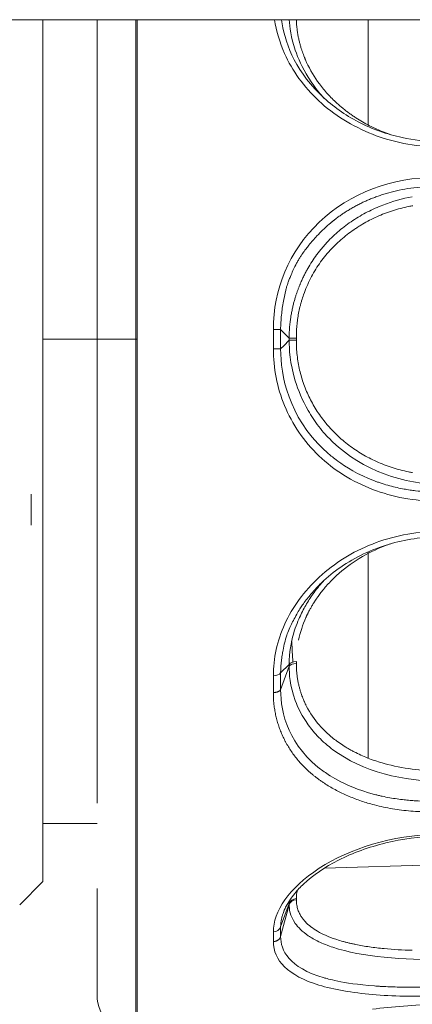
# Model space of a CAD drawing. Extents: x 0 to 283, y -70 to 196.
# Tile 8 of 30: x 146.15 to 148.69, y 101.66 to 108.01. Entities that reach past the tile are written whole.
import ezdxf

# ---------------------------------------------------------------- set-up
doc = ezdxf.new("R2010")
doc.units = 0
doc.layers.get('DEFPOINTS').update_dxf_attribs({"linetype": 'CONTINUOUS'})
doc.layers.add('VISIBLE', color=255, linetype='CONTINUOUS', lineweight=0)
doc.styles.add('SANSSERIF', font='sanss___.ttf')
doc.dimstyles.get("Standard").update_dxf_attribs({"dimtxt": 0.18, "dimasz": 0.18, "dimexe": 0.18, "dimexo": 0.0625, "dimgap": 0.09, "dimtad": 0, "dimtih": 1, "dimtoh": 1, "dimdec": 1, "dimzin": 0, "dimdsep": 46, "dimtxsty": 'SANSSERIF', "dimcen": 0.09, "dimadec": 0, "dimazin": 0, "dimtfac": 1, "dimtdec": 1, "dimtofl": 0, "dimtmove": 0, "dimatfit": 3, "dimfxl": 1, "dimtolj": 1, "dimtzin": 0, "dimarcsym": 0})

# ---------------------------------------------------------------- blocks, each defined once
blk = doc.blocks.new('*D20')
at = {"layer": 'DEFPOINTS', "color": 0, "transparency": 16777216}
for p in [(153.6021, 105.9507), (140.8021, 89.7007), (140.8021, 61.7723)]:
    blk.add_point(p, dxfattribs=at)
at = {"layer": 'VISIBLE', "color": 0, "lineweight": -2, "transparency": 16777216}
for p, q in [((153.6021, 105.8882), (153.6021, 61.5923)), ((140.8021, 89.6382), (140.8021, 61.5923)), ((143.3021, 61.7723), (143.9057, 61.7723)), ((151.1021, 61.7723), (150.4986, 61.7723))]:
    blk.add_line(p, q, dxfattribs=at)
at = {"layer": 'VISIBLE', "color": 0, "transparency": 16777216}
for points in [[(143.3021, 62.1889), (143.3021, 61.3556), (140.8021, 61.7723)], [(151.1021, 62.1889), (151.1021, 61.3556), (153.6021, 61.7723)]]:
    blk.add_solid(points, dxfattribs=at)
at = {"layer": 'VISIBLE', "color": 0, "transparency": 16777216, "insert": (147.2021, 61.7723), "char_height": 2.5, "attachment_point": 5, "style": 'SANSSERIF'}
blk.add_mtext('\\A1;25.6', dxfattribs=at)

msp = doc.modelspace()

# ---------------------------------------------------------------- linework, layer by layer
at = {"layer": 'VISIBLE'}
for p, q in [((146.0771, 108.0132), (152.2021, 108.0132)), ((146.3021, 106.582), (146.3021, 108.0132)), ((146.6521, 107.5095), (146.6521, 108.0132)), ((146.9021, 105.9507), (146.9021, 108.0132)), ((146.9108, 105.9507), (146.9108, 108.0132)), ((148.4021, 108.0132), (148.4021, 107.923)), ((148.4021, 107.923), (148.4021, 107.3338)), ((146.6521, 107.5095), (146.6521, 107.0527)), ((148.0876, 107.5361), (148.1054, 107.5188)), ((148.1067, 107.5193), (148.1174, 107.5075)), ((146.6521, 106.7213), (146.6521, 107.0527)), ((146.6521, 106.7213), (146.6521, 105.9507)), ((146.3021, 105.3193), (146.3021, 106.582)), ((147.855, 106.1955), (147.8736, 106.2788)), ((147.7908, 106.0131), (147.7907, 105.9507)), ((147.8925, 105.9577), (147.8374, 106.0129)), ((146.3021, 105.9507), (146.6521, 105.9507)), ((146.6521, 105.9507), (146.6521, 104.3918)), ((146.6521, 105.9507), (146.9021, 105.9507)), ((146.9108, 105.9507), (146.9021, 105.9507)), ((146.9021, 101.4657), (146.9021, 105.9507)), ((146.9108, 101.4659), (146.9108, 105.9507)), ((147.7907, 105.9507), (147.7907, 105.8887)), ((147.8925, 105.9577), (147.8925, 105.9436)), ((147.9391, 105.9576), (147.9391, 105.9437)), ((147.7907, 105.8887), (147.8374, 105.8885)), ((147.8374, 105.8885), (147.8573, 105.9084)), ((147.8573, 105.9084), (147.8925, 105.9436)), ((148.1411, 105.3955), (148.17, 105.3635)), ((146.3021, 103.1942), (146.3021, 105.3193)), ((148.17, 105.3635), (148.201, 105.3324)), ((146.2267, 104.9511), (146.2267, 104.7511)), ((148.4021, 104.5779), (148.4021, 103.9784)), ((146.6521, 104.3918), (146.6521, 103.6332)), ((148.0891, 104.3666), (148.0879, 104.3653)), ((147.9088, 103.9963), (147.9085, 104.002)), ((148.4021, 103.9784), (148.4021, 103.2465)), ((147.8925, 103.8514), (147.8374, 103.7962)), ((147.8925, 103.8514), (147.8925, 103.8392)), ((147.9391, 103.8578), (147.9391, 103.8698)), ((147.8925, 103.8392), (147.8374, 103.6885)), ((147.7908, 103.7778), (147.7907, 103.6704)), ((146.6521, 103.6332), (146.6521, 102.9561)), ((146.3021, 102.8503), (146.3021, 103.1942)), ((146.3021, 102.6082), (146.3021, 102.8503)), ((146.3021, 102.8257), (146.6521, 102.8257)), ((146.3021, 102.4507), (146.3021, 102.6082)), ((151.5073, 102.6338), (148.1198, 102.5369)), ((146.3021, 102.4507), (146.1521, 102.3007)), ((146.6521, 102.0131), (146.6521, 102.406)), ((147.901, 102.3361), (147.8737, 102.2916)), ((147.9391, 102.3326), (147.9391, 102.3396)), ((147.8925, 102.3076), (147.8374, 102.1569)), ((147.8925, 102.3005), (147.8374, 102.0947)), ((147.8932, 102.3245), (147.8925, 102.3076)), ((147.8925, 102.3076), (147.8925, 102.3005)), ((147.8557, 102.2509), (147.8555, 102.2503)), ((147.7908, 102.1249), (147.7907, 102.0629)), ((146.6521, 102.0131), (146.6521, 101.8615)), ((146.6521, 101.7864), (146.6521, 101.8615)), ((146.6521, 101.7864), (146.6521, 101.7157))]:
    msp.add_line(p, q, dxfattribs=at)
msp.add_arc((146.9021, 101.7157), 0.25, 179.99969, 270, dxfattribs=at)
for centre, major_axis, ratio, start_param, end_param in [((148.7695, 107.9706), (-0.797, 0.2746), 0.867578, 0.696665, 0.902283), ((148.7683, 107.98), (-0.8018, 0.2355), 0.88027, 0.860989, 0.964158), ((148.7703, 107.985), (-0.8063, 0.2254), 0.884257, 0.953114, 1.0051), ((148.8001, 108.0142), (-0.8486, 0.2205), 0.89035, 0.989178, 1.039605), ((148.8808, 108.1593), (-0.9986, 0.1275), 0.93944, 1.308397, 1.357032), ((148.8927, 105.8418), (-1.0592, 0.1337), 0.980632, -1.254709, -1.069344), ((148.5037, 106.3562), (-0.6391, -0.5655), 0.573184, -1.393861, -1.300229), ((148.7958, 105.9967), (-0.9397, -0.2287), 0.991894, -0.708844, -0.624725), ((148.5665, 106.0467), (-0.115, -0.9543), 0.755017, -1.636069, -1.54275), ((148.7798, 106.0233), (-0.1749, -1.0124), 0.914914, -1.495435, -1.403857), ((147.7891, 106.0126), (0.05, 0.0001), 0.009268, 0.261769, 1.536778), ((148.928, 105.9507), (0, -4.2143), 0.258819, -1.585559, -1.556034), ((147.9408, 105.9577), (-0.05, 0), 0.00188, 0.261767, 1.535856), ((147.9408, 105.9436), (-0.05, 0), 0.001788, -1.535855, -0.261768), ((148.8566, 103.8031), (-0.9408, -0.1469), 0.92457, -1.342485, -1.14639), ((148.8832, 103.7346), (-1.0067, -0.1281), 0.939679, -1.353184, -1.314327), ((148.8464, 103.8315), (-0.9193, -0.1904), 0.906749, -1.191245, -0.991021), ((148.7815, 103.9502), (-0.7931, -0.3367), 0.852549, -0.736036, -0.539602), ((147.9431, 105.9481), (0.1347, -3.4913), 0.037761, -0.979015, -0.933607), ((147.9408, 103.8449), (-0.05, 0), 0.498371, -1.535488, -0.261408), ((147.9408, 103.8327), (-0.05, 0), 0.501529, -1.536197, -0.262119), ((147.7891, 103.8018), (0.05, 0.0009), 0.480601, 4.737382, 6.01284), ((148.928, 105.7775), (-0.5596, -4.177), 0.224144, -1.04682, -1.017295), ((148.7695, 103.9297), (-0.8043, -0.2524), 0.840976, 0.148219, 0.353836), ((148.7683, 103.9099), (-0.8107, -0.2027), 0.834388, 0.402305, 0.505474), ((148.7703, 103.9064), (-0.8154, -0.1896), 0.831621, 0.51972, 0.571706), ((148.8001, 103.9239), (-0.8584, -0.1785), 0.826784, 0.591605, 0.642032), ((148.8808, 103.9368), (-1.0044, -0.0677), 0.76413, 1.137595, 1.326419), ((148.7389, 102.4985), (-0.7933, -0.2106), 0.491715, -0.251708, -0.219098), ((147.9408, 102.2964), (-0.05, 0.0001), 0.865084, -1.534754, -0.260675), ((147.9408, 102.2893), (-0.05, -0.0015), 0.867207, -1.56236, -0.296014), ((148.6718, 102.4967), (-0.726, -0.2039), 0.488847, -0.226834, -0.127779), ((147.7891, 102.1676), (0.05, 0.0015), 0.854614, 4.72031, 5.995769), ((148.928, 105.6508), (-0.9526, -4.1053), 0.12941, -0.523481, -0.493956), ((148.7695, 102.4508), (-0.8287, -0.1547), 0.470179, 0.318652, 0.524269), ((148.7683, 102.4226), (-0.8262, -0.1255), 0.455244, 0.538956, 0.642124), ((148.7703, 102.4156), (-0.8288, -0.1179), 0.449747, 0.646836, 0.698822), ((148.8001, 102.419), (-0.8696, -0.1118), 0.440645, 0.705222, 0.755649), ((148.8808, 102.3501), (-1.0056, -0.0464), 0.339956, 1.173364, 1.362189)]:
    msp.add_ellipse(centre, major_axis=major_axis, ratio=ratio, start_param=start_param, end_param=end_param, dxfattribs=at)
for points in [[(147.8629, 107.7949), (147.8309, 107.8664), (147.8094, 107.94), (147.7986, 108.0132)], [(147.8434, 108.0131), (147.8613, 107.8761), (147.9233, 107.7002), (148.0876, 107.5361)], [(148.0843, 107.4889), (147.9865, 107.5795), (147.9122, 107.6847), (147.8629, 107.7949)], [(148.4311, 107.2736), (148.3001, 107.325), (148.1817, 107.3987), (148.0843, 107.4889)], [(148.8481, 107.1916), (148.7023, 107.1936), (148.5606, 107.2228), (148.4311, 107.2736)], [(147.8629, 105.5224), (147.8146, 105.6394), (147.7901, 105.7644), (147.7907, 105.8887)], [(148.0844, 105.1982), (147.9865, 105.2916), (147.9123, 105.4028), (147.8629, 105.5224)], [(148.4312, 104.9813), (148.3002, 105.0315), (148.1818, 105.1053), (148.0844, 105.1982)], [(148.8481, 104.9057), (148.7023, 104.9051), (148.5606, 104.9317), (148.4312, 104.9813)], [(148.4298, 104.6286), (148.5589, 104.6794), (148.7001, 104.7077), (148.8481, 104.7098)], [(148.087, 104.415), (148.1858, 104.5059), (148.3018, 104.5783), (148.4298, 104.6286)], [(147.8645, 104.1126), (147.9138, 104.2209), (147.9879, 104.3238), (148.087, 104.415)], [(148.0211, 104.2906), (148.0065, 104.2726), (147.9853, 104.245), (147.9746, 104.2299)], [(147.9746, 104.2299), (147.9644, 104.2154), (147.9497, 104.1904), (147.9359, 104.1655)], [(147.7908, 103.7778), (147.7906, 103.8904), (147.8151, 104.0042), (147.8645, 104.1126)], [(147.9649, 104.165), (147.9412, 104.1138), (147.8929, 104.008), (147.8925, 103.8514)], [(147.9359, 104.1655), (147.9209, 104.1384), (147.907, 104.1114), (147.901, 104.098)], [(147.8737, 104.0276), (147.8689, 104.0123), (147.8637, 103.9955), (147.8557, 103.9559)], [(147.8432, 103.8795), (147.84, 103.8535), (147.8379, 103.8258), (147.8374, 103.7962)], [(147.9302, 102.3732), (147.9174, 102.3579), (147.9062, 102.3437), (147.901, 102.3361)], [(147.8737, 102.2916), (147.8689, 102.2824), (147.8637, 102.2727), (147.8557, 102.2509)], [(147.8432, 102.2074), (147.84, 102.1921), (147.8379, 102.1752), (147.8374, 102.1569)], [(147.8629, 101.8998), (147.8146, 101.947), (147.7902, 102.0021), (147.7907, 102.0629)], [(148.0843, 101.7816), (147.9865, 101.8113), (147.9122, 101.8515), (147.8629, 101.8998)], [(148.4311, 101.7206), (148.3001, 101.7319), (148.1817, 101.7519), (148.0843, 101.7816)], [(148.8481, 101.7114), (148.7023, 101.7067), (148.5606, 101.7094), (148.4311, 101.7206)], [(148.4298, 101.626), (148.5589, 101.6417), (148.7001, 101.6537), (148.8481, 101.6589)]]:
    msp.add_open_spline(points, degree=3, dxfattribs=at)
for points, knots in [([(147.8935, 108.0132), (147.896, 107.9652), (147.9045, 107.8989), (147.9503, 107.7636), (147.9764, 107.7041), (148.0349, 107.6101), (148.0576, 107.578), (148.0913, 107.537), (148.0988, 107.5282), (148.1067, 107.5193)], [0.0558891, 0.0558891, 0.0558891, 0.0558891, 0.25, 0.25, 0.375, 0.375, 0.4375, 0.4375, 0.4547078, 0.4547078, 0.4547078, 0.4547078]), ([(148.0053, 107.7375), (148.0038, 107.7406), (148.0023, 107.744), (148.0006, 107.7477), (147.9998, 107.7496), (147.999, 107.7515), (147.9981, 107.7535), (147.9973, 107.7554), (147.9964, 107.7575), (147.9955, 107.7596), (147.9946, 107.7617), (147.9937, 107.7639), (147.9928, 107.7661), (147.9918, 107.7684), (147.9909, 107.7707), (147.9899, 107.7731), (147.988, 107.7778), (147.9861, 107.7829), (147.9841, 107.7882), (147.9821, 107.7935), (147.98, 107.7991), (147.978, 107.8049), (147.9759, 107.8108), (147.9739, 107.817), (147.9718, 107.8234), (147.9698, 107.8298), (147.9677, 107.8365), (147.9657, 107.8435), (147.9637, 107.8505), (147.9617, 107.8578), (147.9598, 107.8653), (147.9579, 107.8729), (147.9561, 107.8807), (147.9543, 107.8889), (147.9525, 107.897), (147.9509, 107.9054), (147.9493, 107.9141), (147.9478, 107.9228), (147.9463, 107.9317), (147.9451, 107.941), (147.9438, 107.9502), (147.9427, 107.9598), (147.9418, 107.9696), (147.9405, 107.9836), (147.9396, 107.9981), (147.9393, 108.0132)], [0.75, 0.75, 0.75, 0.75, 0.7678571, 0.7678571, 0.7678571, 0.7767857, 0.7767857, 0.7767857, 0.7857143, 0.7857143, 0.7857143, 0.7946429, 0.7946429, 0.7946429, 0.8035714, 0.8035714, 0.8035714, 0.8214286, 0.8214286, 0.8214286, 0.8392857, 0.8392857, 0.8392857, 0.8571429, 0.8571429, 0.8571429, 0.875, 0.875, 0.875, 0.8928571, 0.8928571, 0.8928571, 0.9107143, 0.9107143, 0.9107143, 0.9285714, 0.9285714, 0.9285714, 0.9464286, 0.9464286, 0.9464286, 0.9642857, 0.9642857, 0.9642857, 0.9897991, 0.9897991, 0.9897991, 0.9897991]), ([(148.1054, 107.5188), (148.1734, 107.4539), (148.2535, 107.3977), (148.4278, 107.3073), (148.5246, 107.2729), (148.6965, 107.2364), (148.7718, 107.228), (148.8468, 107.2273)], [0, 0, 0, 0, 0.0582121, 0.0582121, 0.1187185, 0.1187185, 0.1637053, 0.1637053, 0.1637053, 0.1637053]), ([(148.5061, 107.2863), (148.4738, 107.299), (148.4421, 107.3133), (148.4114, 107.329), (148.396, 107.3369), (148.3808, 107.3451), (148.366, 107.3538), (148.3511, 107.3624), (148.3364, 107.3714), (148.3221, 107.3807), (148.3149, 107.3854), (148.3078, 107.3902), (148.3007, 107.395), (148.2937, 107.3999), (148.2867, 107.4048), (148.2798, 107.4098), (148.2729, 107.4149), (148.2661, 107.42), (148.2593, 107.4252), (148.2526, 107.4304), (148.2459, 107.4357), (148.2393, 107.4411), (148.2262, 107.4519), (148.2134, 107.463), (148.201, 107.4744)], [0.25, 0.25, 0.25, 0.25, 0.3214286, 0.3214286, 0.3214286, 0.3571429, 0.3571429, 0.3571429, 0.3928571, 0.3928571, 0.3928571, 0.4107143, 0.4107143, 0.4107143, 0.4285714, 0.4285714, 0.4285714, 0.4464286, 0.4464286, 0.4464286, 0.4642857, 0.4642857, 0.4642857, 0.5, 0.5, 0.5, 0.5]), ([(147.7908, 106.0131), (147.7904, 106.2708), (147.8888, 106.5178), (148.2854, 106.8937), (148.5535, 106.9968), (148.8481, 106.9957)], [0, 0, 0, 0, 0.5, 0.5, 1, 1, 1, 1]), ([(148.0722, 106.6172), (148.0853, 106.6313), (148.0982, 106.6445), (148.1108, 106.6567), (148.1172, 106.6628), (148.1234, 106.6687), (148.1296, 106.6744), (148.1327, 106.6772), (148.1358, 106.68), (148.1388, 106.6827), (148.1419, 106.6854), (148.1449, 106.6881), (148.1479, 106.6907), (148.1509, 106.6933), (148.1539, 106.6959), (148.1568, 106.6984), (148.1598, 106.7009), (148.1627, 106.7034), (148.1657, 106.7058), (148.1671, 106.707), (148.1686, 106.7081), (148.17, 106.7093), (148.1714, 106.7105), (148.1729, 106.7117), (148.1743, 106.7128), (148.1757, 106.714), (148.1772, 106.7151), (148.1786, 106.7162), (148.18, 106.7174), (148.1814, 106.7185), (148.1828, 106.7196), (148.1856, 106.7218), (148.1884, 106.7239), (148.1911, 106.726), (148.1939, 106.7281), (148.1966, 106.7302), (148.1993, 106.7322), (148.2064, 106.7375), (148.2137, 106.7428), (148.2211, 106.748), (148.2284, 106.7532), (148.236, 106.7584), (148.2437, 106.7635), (148.2513, 106.7686), (148.2592, 106.7736), (148.2671, 106.7786), (148.2751, 106.7835), (148.2832, 106.7884), (148.2914, 106.7932), (148.2955, 106.7956), (148.2997, 106.798), (148.3039, 106.8004), (148.3081, 106.8028), (148.3123, 106.8051), (148.3166, 106.8074), (148.3208, 106.8098), (148.3251, 106.8121), (148.3295, 106.8143), (148.3338, 106.8166), (148.3382, 106.8189), (148.3426, 106.8211), (148.3514, 106.8256), (148.3603, 106.83), (148.3694, 106.8343), (148.3771, 106.8379), (148.385, 106.8415), (148.3932, 106.8451), (148.4014, 106.8487), (148.4099, 106.8523), (148.4186, 106.8559), (148.4273, 106.8595), (148.4363, 106.863), (148.4455, 106.8665), (148.4548, 106.8699), (148.4643, 106.8734), (148.474, 106.8767), (148.4838, 106.8801), (148.4938, 106.8834), (148.5041, 106.8866), (148.5144, 106.8898), (148.525, 106.8929), (148.5358, 106.8959), (148.5575, 106.9019), (148.5802, 106.9075), (148.604, 106.9125), (148.6278, 106.9175), (148.6527, 106.9218), (148.6786, 106.9254), (148.7305, 106.9326), (148.7866, 106.9366), (148.8463, 106.9358)], [0.5, 0.5, 0.5, 0.5, 0.5357143, 0.5357143, 0.5357143, 0.5535714, 0.5535714, 0.5535714, 0.5625, 0.5625, 0.5625, 0.5714286, 0.5714286, 0.5714286, 0.5803571, 0.5803571, 0.5803571, 0.5892857, 0.5892857, 0.5892857, 0.59375, 0.59375, 0.59375, 0.5982143, 0.5982143, 0.5982143, 0.6026786, 0.6026786, 0.6026786, 0.6071429, 0.6071429, 0.6071429, 0.6160714, 0.6160714, 0.6160714, 0.625, 0.625, 0.625, 0.6428571, 0.6428571, 0.6428571, 0.6607143, 0.6607143, 0.6607143, 0.6785714, 0.6785714, 0.6785714, 0.6964286, 0.6964286, 0.6964286, 0.7053571, 0.7053571, 0.7053571, 0.7142857, 0.7142857, 0.7142857, 0.7232143, 0.7232143, 0.7232143, 0.7321429, 0.7321429, 0.7321429, 0.75, 0.75, 0.75, 0.7678571, 0.7678571, 0.7678571, 0.7857143, 0.7857143, 0.7857143, 0.8035714, 0.8035714, 0.8035714, 0.8214286, 0.8214286, 0.8214286, 0.8392857, 0.8392857, 0.8392857, 0.8571429, 0.8571429, 0.8571429, 0.8928571, 0.8928571, 0.8928571, 0.9285714, 0.9285714, 0.9285714, 1, 1, 1, 1]), ([(148.4985, 106.8169), (148.4643, 106.8038), (148.4309, 106.7888), (148.3984, 106.7721), (148.3821, 106.7638), (148.3661, 106.755), (148.3503, 106.7458), (148.3345, 106.7365), (148.319, 106.7269), (148.3038, 106.7168), (148.2886, 106.7067), (148.2736, 106.6962), (148.259, 106.6853), (148.2443, 106.6743), (148.23, 106.663), (148.216, 106.6512), (148.202, 106.6394), (148.1883, 106.6272), (148.175, 106.6146)], [0.25, 0.25, 0.25, 0.25, 0.3214286, 0.3214286, 0.3214286, 0.3571429, 0.3571429, 0.3571429, 0.3928571, 0.3928571, 0.3928571, 0.4285714, 0.4285714, 0.4285714, 0.4642857, 0.4642857, 0.4642857, 0.5, 0.5, 0.5, 0.5]), ([(148.6917, 106.8127), (148.6832, 106.8112), (148.6747, 106.8096), (148.6663, 106.8078), (148.6483, 106.8041), (148.6305, 106.7999), (148.6128, 106.7953), (148.5951, 106.7907), (148.5776, 106.7856), (148.5603, 106.78), (148.543, 106.7744), (148.5258, 106.7684), (148.5089, 106.7619)], [0.1262014, 0.1262014, 0.1262014, 0.1262014, 0.1428571, 0.1428571, 0.1428571, 0.1785714, 0.1785714, 0.1785714, 0.2142857, 0.2142857, 0.2142857, 0.25, 0.25, 0.25, 0.25]), ([(148.5089, 106.7619), (148.4921, 106.7554), (148.4755, 106.7485), (148.4593, 106.7413), (148.4431, 106.734), (148.4271, 106.7263), (148.4114, 106.7182), (148.3957, 106.7101), (148.3803, 106.7016), (148.3652, 106.6927), (148.358, 106.6885), (148.3509, 106.6841), (148.3439, 106.6797)], [0.25, 0.25, 0.25, 0.25, 0.2857143, 0.2857143, 0.2857143, 0.3214286, 0.3214286, 0.3214286, 0.3571429, 0.3571429, 0.3571429, 0.3741378, 0.3741378, 0.3741378, 0.3741378]), ([(148.3439, 106.6797), (148.3361, 106.6748), (148.3284, 106.6698), (148.3207, 106.6647), (148.3062, 106.6549), (148.2919, 106.6448), (148.278, 106.6342), (148.264, 106.6236), (148.2503, 106.6126), (148.2369, 106.6012), (148.2234, 106.5897), (148.2103, 106.5779), (148.1974, 106.5656)], [0.3741378, 0.3741378, 0.3741378, 0.3741378, 0.3928571, 0.3928571, 0.3928571, 0.4285714, 0.4285714, 0.4285714, 0.4642857, 0.4642857, 0.4642857, 0.5, 0.5, 0.5, 0.5]), ([(148.175, 106.6146), (148.1622, 106.6024), (148.1497, 106.5898), (148.1377, 106.5769), (148.1316, 106.5704), (148.1257, 106.5638), (148.1199, 106.5572), (148.114, 106.5506), (148.1083, 106.5438), (148.1027, 106.537), (148.097, 106.5302), (148.0915, 106.5234), (148.0861, 106.5164), (148.0807, 106.5094), (148.0753, 106.5024), (148.0701, 106.4953), (148.0597, 106.4811), (148.0497, 106.4666), (148.0401, 106.4518), (148.0305, 106.4369), (148.0213, 106.4219), (148.0126, 106.4065), (148.0082, 106.3989), (148.0039, 106.3911), (147.9998, 106.3834), (147.9956, 106.3756), (147.9916, 106.3677), (147.9877, 106.3598), (147.9838, 106.3519), (147.98, 106.3439), (147.9763, 106.3359), (147.9744, 106.3319), (147.9726, 106.3279), (147.9708, 106.3238), (147.969, 106.3198), (147.9673, 106.3157), (147.9655, 106.3117), (147.9646, 106.3094), (147.9636, 106.3071), (147.9626, 106.3046), (147.9616, 106.3022), (147.9605, 106.2998), (147.9595, 106.2972), (147.9585, 106.2947), (147.9574, 106.2921), (147.9564, 106.2894), (147.9553, 106.2867), (147.9542, 106.284), (147.9532, 106.2812), (147.951, 106.2756), (147.9488, 106.2697), (147.9466, 106.2635), (147.9444, 106.2574), (147.9421, 106.251), (147.9399, 106.2443), (147.9377, 106.2376), (147.9354, 106.2306), (147.9332, 106.2234), (147.9309, 106.2161), (147.9287, 106.2086), (147.9265, 106.2008), (147.9243, 106.193), (147.9221, 106.1849), (147.92, 106.1765), (147.9179, 106.1681), (147.9159, 106.1595), (147.9139, 106.1505), (147.9119, 106.1416), (147.91, 106.1323), (147.9082, 106.1228), (147.9064, 106.1132), (147.9047, 106.1034), (147.9031, 106.0933), (147.9, 106.073), (147.8974, 106.0516), (147.8955, 106.029), (147.8937, 106.0064), (147.8926, 105.9827), (147.8925, 105.9577)], [0.5, 0.5, 0.5, 0.5, 0.5357143, 0.5357143, 0.5357143, 0.5535714, 0.5535714, 0.5535714, 0.5714286, 0.5714286, 0.5714286, 0.5892857, 0.5892857, 0.5892857, 0.6071429, 0.6071429, 0.6071429, 0.6428571, 0.6428571, 0.6428571, 0.6785714, 0.6785714, 0.6785714, 0.6964286, 0.6964286, 0.6964286, 0.7142857, 0.7142857, 0.7142857, 0.7321429, 0.7321429, 0.7321429, 0.7410714, 0.7410714, 0.7410714, 0.75, 0.75, 0.75, 0.7589286, 0.7589286, 0.7589286, 0.7678571, 0.7678571, 0.7678571, 0.7767857, 0.7767857, 0.7767857, 0.7857143, 0.7857143, 0.7857143, 0.8035714, 0.8035714, 0.8035714, 0.8214286, 0.8214286, 0.8214286, 0.8392857, 0.8392857, 0.8392857, 0.8571429, 0.8571429, 0.8571429, 0.875, 0.875, 0.875, 0.8928571, 0.8928571, 0.8928571, 0.9107143, 0.9107143, 0.9107143, 0.9285714, 0.9285714, 0.9285714, 0.9642857, 0.9642857, 0.9642857, 1, 1, 1, 1]), ([(148.1974, 106.5656), (148.1837, 106.5525), (148.1704, 106.539), (148.1577, 106.5252), (148.145, 106.5113), (148.1328, 106.4971), (148.1212, 106.4826), (148.1095, 106.468), (148.0984, 106.4531), (148.0878, 106.4379), (148.0772, 106.4226), (148.0672, 106.407), (148.0576, 106.3911), (148.0481, 106.3751), (148.0391, 106.3588), (148.0306, 106.3422), (148.0221, 106.3255), (148.0142, 106.3085), (148.0067, 106.2911), (147.9993, 106.2738), (147.9924, 106.2561), (147.986, 106.238), (147.9814, 106.2249), (147.9771, 106.2117), (147.9732, 106.1985), (147.9712, 106.1919), (147.9693, 106.1853), (147.9675, 106.1787), (147.9657, 106.1721), (147.964, 106.1655), (147.9624, 106.1589), (147.9591, 106.1456), (147.9562, 106.1323), (147.9536, 106.119), (147.9511, 106.1057), (147.9488, 106.0923), (147.9469, 106.0789), (147.945, 106.0655), (147.9435, 106.0521), (147.9423, 106.0387), (147.941, 106.0252), (147.9402, 106.0118), (147.9396, 105.9982), (147.9391, 105.9847), (147.9389, 105.9712), (147.9391, 105.9576)], [0.5, 0.5, 0.5, 0.5, 0.5357143, 0.5357143, 0.5357143, 0.5714286, 0.5714286, 0.5714286, 0.6071429, 0.6071429, 0.6071429, 0.6428571, 0.6428571, 0.6428571, 0.6785714, 0.6785714, 0.6785714, 0.7142857, 0.7142857, 0.7142857, 0.75, 0.75, 0.75, 0.7857143, 0.7857143, 0.7857143, 0.8035714, 0.8035714, 0.8035714, 0.8214286, 0.8214286, 0.8214286, 0.8571429, 0.8571429, 0.8571429, 0.8928571, 0.8928571, 0.8928571, 0.9285714, 0.9285714, 0.9285714, 0.9642857, 0.9642857, 0.9642857, 1, 1, 1, 1]), ([(147.9746, 106.4974), (147.9751, 106.4981), (147.9756, 106.4989), (147.9762, 106.4997), (147.9767, 106.5005), (147.9773, 106.5014), (147.978, 106.5023), (147.9786, 106.5032), (147.9793, 106.5042), (147.98, 106.5052), (147.9808, 106.5062), (147.9815, 106.5073), (147.9823, 106.5084), (147.9832, 106.5096), (147.984, 106.5108), (147.9849, 106.512), (147.9858, 106.5132), (147.9868, 106.5145), (147.9877, 106.5159), (147.9897, 106.5186), (147.9919, 106.5215), (147.9942, 106.5246), (147.9966, 106.5277), (147.9991, 106.531), (148.0018, 106.5345), (148.0073, 106.5416), (148.0135, 106.5494), (148.0206, 106.558)], [0.375, 0.375, 0.375, 0.375, 0.37946429, 0.37946429, 0.37946429, 0.38392857, 0.38392857, 0.38392857, 0.38839286, 0.38839286, 0.38839286, 0.39285714, 0.39285714, 0.39285714, 0.39732143, 0.39732143, 0.39732143, 0.40178571, 0.40178571, 0.40178571, 0.41071429, 0.41071429, 0.41071429, 0.41964286, 0.41964286, 0.41964286, 0.4375, 0.4375, 0.4375, 0.4375]), ([(147.9348, 106.4299), (147.9388, 106.4375), (147.9427, 106.4448), (147.9466, 106.4518), (147.9485, 106.4553), (147.9504, 106.4586), (147.9524, 106.4619), (147.9543, 106.4652), (147.9562, 106.4685), (147.9581, 106.4716), (147.96, 106.4747), (147.9619, 106.4778), (147.9637, 106.4807), (147.9674, 106.4866), (147.9711, 106.4922), (147.9746, 106.4974)], [0.3125, 0.3125, 0.3125, 0.3125, 0.33035714, 0.33035714, 0.33035714, 0.33928571, 0.33928571, 0.33928571, 0.34821429, 0.34821429, 0.34821429, 0.35714286, 0.35714286, 0.35714286, 0.375, 0.375, 0.375, 0.375]), ([(147.8736, 106.2788), (147.8745, 106.2818), (147.8754, 106.2849), (147.8764, 106.2881), (147.8774, 106.2913), (147.8784, 106.2947), (147.8795, 106.2981), (147.8806, 106.3015), (147.8817, 106.305), (147.883, 106.3086), (147.8842, 106.3122), (147.8855, 106.3159), (147.8868, 106.3197), (147.8882, 106.3235), (147.8896, 106.3274), (147.8911, 106.3313), (147.8941, 106.3393), (147.8973, 106.3477), (147.9009, 106.3564)], [0.1875, 0.1875, 0.1875, 0.1875, 0.19642857, 0.19642857, 0.19642857, 0.20535714, 0.20535714, 0.20535714, 0.21428571, 0.21428571, 0.21428571, 0.22321429, 0.22321429, 0.22321429, 0.23214286, 0.23214286, 0.23214286, 0.25, 0.25, 0.25, 0.25]), ([(148.8463, 104.9656), (148.83, 104.9653), (148.8041, 104.9652), (148.7513, 104.9683), (148.7313, 104.9699), (148.698, 104.9736), (148.6863, 104.9751), (148.6619, 104.9786), (148.6435, 104.9817), (148.6051, 104.9887), (148.5737, 104.9957), (148.5258, 105.0088), (148.5016, 105.016), (148.4773, 105.0242), (148.461, 105.0299), (148.4584, 105.0307), (148.3348, 105.0774), (148.2579, 105.1266), (148.1804, 105.1832), (148.1608, 105.1994), (148.1396, 105.2177), (148.1338, 105.2229), (148.1271, 105.229), (148.1252, 105.2308), (148.122, 105.2337), (148.1269, 105.2291), (147.8883, 105.4526), (147.8373, 105.7148), (147.8374, 105.8885)], [0, 0, 0, 0, 0.0625, 0.0625, 0.09375, 0.09375, 0.109375, 0.109375, 0.125, 0.125, 0.1875, 0.1875, 0.21875, 0.234375, 0.234375, 0.25, 0.25, 0.375, 0.375, 0.4375, 0.4375, 0.46875, 0.46875, 0.484375, 0.484375, 0.5, 0.5, 1, 1, 1, 1]), ([(147.8925, 105.9436), (147.8926, 105.8886), (147.8965, 105.7981), (147.9503, 105.6224), (147.9764, 105.5574), (148.0349, 105.4561), (148.0576, 105.4218), (148.0972, 105.3705), (148.1114, 105.3535), (148.1417, 105.3198), (148.1633, 105.298), (148.3651, 105.1062), (148.6301, 105.0109), (148.893, 105.0122)], [0, 0, 0, 0, 0.25, 0.25, 0.375, 0.375, 0.4375, 0.4375, 0.46875, 0.46875, 0.5, 0.5, 1, 1, 1, 1]), ([(147.9391, 105.9437), (147.939, 105.9274), (147.9394, 105.9111), (147.9402, 105.895), (147.9411, 105.8788), (147.9424, 105.8627), (147.9442, 105.8467), (147.9459, 105.8307), (147.9482, 105.8148), (147.9509, 105.799), (147.9536, 105.7832), (147.9567, 105.7675), (147.9603, 105.7518), (147.9639, 105.7362), (147.968, 105.7206), (147.9726, 105.7052), (147.9771, 105.6898), (147.9821, 105.6744), (147.9876, 105.6591), (147.993, 105.6439), (147.9989, 105.6287), (148.0053, 105.6136)], [0, 0, 0, 0, 0.0357143, 0.0357143, 0.0357143, 0.0714286, 0.0714286, 0.0714286, 0.1071429, 0.1071429, 0.1071429, 0.1428571, 0.1428571, 0.1428571, 0.1785714, 0.1785714, 0.1785714, 0.2142857, 0.2142857, 0.2142857, 0.25, 0.25, 0.25, 0.25]), ([(148.0053, 105.6136), (148.0117, 105.5986), (148.0185, 105.5838), (148.0257, 105.5693), (148.0329, 105.5547), (148.0405, 105.5404), (148.0485, 105.5263), (148.0566, 105.5122), (148.0651, 105.4984), (148.0739, 105.4848), (148.0828, 105.4711), (148.0922, 105.4577), (148.1019, 105.4446), (148.1116, 105.4314), (148.1218, 105.4185), (148.1324, 105.4058), (148.1353, 105.4023), (148.1382, 105.3989), (148.1411, 105.3955)], [0.25, 0.25, 0.25, 0.25, 0.2857143, 0.2857143, 0.2857143, 0.3214286, 0.3214286, 0.3214286, 0.3571429, 0.3571429, 0.3571429, 0.3928571, 0.3928571, 0.3928571, 0.4285714, 0.4285714, 0.4285714, 0.438274, 0.438274, 0.438274, 0.438274]), ([(148.201, 105.3324), (148.2132, 105.3206), (148.2259, 105.3092), (148.2388, 105.2982), (148.2517, 105.2872), (148.265, 105.2765), (148.2785, 105.2662), (148.2921, 105.256), (148.306, 105.2461), (148.3202, 105.2366), (148.3344, 105.2271), (148.349, 105.218), (148.3638, 105.2092), (148.3787, 105.2004), (148.3938, 105.1921), (148.4093, 105.1841), (148.4248, 105.1761), (148.4406, 105.1685), (148.4568, 105.1612), (148.4729, 105.1539), (148.4893, 105.1471), (148.5061, 105.1406)], [0.5, 0.5, 0.5, 0.5, 0.5357143, 0.5357143, 0.5357143, 0.5714286, 0.5714286, 0.5714286, 0.6071429, 0.6071429, 0.6071429, 0.6428571, 0.6428571, 0.6428571, 0.6785714, 0.6785714, 0.6785714, 0.7142857, 0.7142857, 0.7142857, 0.75, 0.75, 0.75, 0.75]), ([(148.5061, 105.1406), (148.523, 105.134), (148.54, 105.128), (148.5573, 105.1224), (148.5746, 105.1168), (148.5921, 105.1116), (148.6098, 105.1069), (148.6275, 105.1022), (148.6454, 105.098), (148.6635, 105.0943), (148.6717, 105.0926), (148.6798, 105.091), (148.6881, 105.0895)], [0.75, 0.75, 0.75, 0.75, 0.7857143, 0.7857143, 0.7857143, 0.8214286, 0.8214286, 0.8214286, 0.8571429, 0.8571429, 0.8571429, 0.873172, 0.873172, 0.873172, 0.873172]), ([(148.8468, 104.6741), (148.7343, 104.673), (148.6205, 104.6542), (148.4046, 104.5852), (148.2997, 104.5334), (148.1656, 104.4371), (148.1255, 104.4032), (148.0891, 104.3666)], [0, 0, 0, 0, 0.0675329, 0.0675329, 0.1362271, 0.1362271, 0.1682685, 0.1682685, 0.1682685, 0.1682685]), ([(148.001, 104.1546), (148.0011, 104.1549), (148.0012, 104.1552), (148.0014, 104.1555), (148.0015, 104.1558), (148.0017, 104.1562), (148.0018, 104.1566), (148.002, 104.1569), (148.0022, 104.1574), (148.0024, 104.1578), (148.0026, 104.1582), (148.0028, 104.1587), (148.003, 104.1592), (148.0032, 104.1597), (148.0035, 104.1602), (148.0037, 104.1607), (148.004, 104.1613), (148.0042, 104.1618), (148.0045, 104.1624), (148.0051, 104.1636), (148.0057, 104.1649), (148.0063, 104.1663), (148.007, 104.1677), (148.0077, 104.1692), (148.0085, 104.1708), (148.0092, 104.1724), (148.0101, 104.1741), (148.0109, 104.1759), (148.0118, 104.1777), (148.0128, 104.1797), (148.0138, 104.1817), (148.0148, 104.1837), (148.0159, 104.1858), (148.017, 104.1881), (148.0193, 104.1925), (148.0218, 104.1974), (148.0246, 104.2026), (148.0261, 104.2052), (148.0275, 104.208), (148.0291, 104.2108), (148.0307, 104.2136), (148.0323, 104.2165), (148.034, 104.2195), (148.0375, 104.2256), (148.0412, 104.232), (148.0453, 104.2388), (148.0494, 104.2456), (148.0539, 104.2527), (148.0587, 104.2602), (148.0636, 104.2677), (148.0689, 104.2755), (148.0745, 104.2836), (148.0802, 104.2918), (148.0864, 104.3002), (148.093, 104.309), (148.0996, 104.3177), (148.1066, 104.3268), (148.1143, 104.336), (148.1219, 104.3453), (148.13, 104.3548), (148.1387, 104.3645), (148.1562, 104.3839), (148.1759, 104.4041), (148.1984, 104.4246)], [0.25, 0.25, 0.25, 0.25, 0.2544643, 0.2544643, 0.2544643, 0.2589286, 0.2589286, 0.2589286, 0.2633929, 0.2633929, 0.2633929, 0.2678571, 0.2678571, 0.2678571, 0.2723214, 0.2723214, 0.2723214, 0.2767857, 0.2767857, 0.2767857, 0.2857143, 0.2857143, 0.2857143, 0.2946429, 0.2946429, 0.2946429, 0.3035714, 0.3035714, 0.3035714, 0.3125, 0.3125, 0.3125, 0.3214286, 0.3214286, 0.3214286, 0.3392857, 0.3392857, 0.3392857, 0.3482143, 0.3482143, 0.3482143, 0.3571429, 0.3571429, 0.3571429, 0.375, 0.375, 0.375, 0.3928571, 0.3928571, 0.3928571, 0.4107143, 0.4107143, 0.4107143, 0.4285714, 0.4285714, 0.4285714, 0.4464286, 0.4464286, 0.4464286, 0.4642857, 0.4642857, 0.4642857, 0.5, 0.5, 0.5, 0.5]), ([(148.1184, 104.3947), (148.0953, 104.3696), (148.0737, 104.3433), (148.0364, 104.2922), (148.0121, 104.2552), (147.9908, 104.2169), (147.9773, 104.1911), (147.9678, 104.1714), (147.9649, 104.165)], [0.5539853, 0.5539853, 0.5539853, 0.5539853, 0.625, 0.625, 0.6875, 0.71875, 0.71875, 0.75, 0.75, 0.75, 0.75]), ([(148.0879, 104.3653), (148.0788, 104.3562), (148.0738, 104.3507), (148.0718, 104.3486), (148.0627, 104.3389), (148.0536, 104.3288), (148.0491, 104.3238), (148.0364, 104.309), (148.0285, 104.2996), (148.0211, 104.2906)], [-0.5304301, -0.5304301, -0.5304301, -0.5304301, -0.5, -0.5, -0.484375, -0.484375, -0.46875, -0.46875, -0.43750002, -0.43750002, -0.43750002, -0.43750002]), ([(147.901, 104.098), (147.8981, 104.0916), (147.8883, 104.0685), (147.8794, 104.0449), (147.8761, 104.0352), (147.8737, 104.0276)], [-0.25000002, -0.25000002, -0.25000002, -0.25000002, -0.21875, -0.21875, -0.18750002, -0.18750002, -0.18750002, -0.18750002]), ([(147.8557, 103.9559), (147.8517, 103.9361), (147.8511, 103.9324), (147.8469, 103.9076), (147.845, 103.8948), (147.8433, 103.8808), (147.8432, 103.8802), (147.8432, 103.8795)], [-0.125, -0.125, -0.125, -0.125, -0.09375, -0.09375, -0.0625, -0.0625, -0.06098538, -0.06098538, -0.06098538, -0.06098538]), ([(148.0053, 103.5802), (148.0038, 103.583), (148.0023, 103.5861), (148.0006, 103.5894), (147.9998, 103.591), (147.999, 103.5927), (147.9981, 103.5945), (147.9973, 103.5963), (147.9964, 103.5981), (147.9955, 103.6), (147.9946, 103.6019), (147.9937, 103.6039), (147.9928, 103.6059), (147.9918, 103.608), (147.9909, 103.6101), (147.9899, 103.6122), (147.988, 103.6165), (147.9861, 103.6211), (147.9841, 103.6259), (147.9821, 103.6308), (147.98, 103.6359), (147.978, 103.6413), (147.9759, 103.6466), (147.9739, 103.6523), (147.9718, 103.6582), (147.9698, 103.6642), (147.9677, 103.6704), (147.9657, 103.6769), (147.9637, 103.6834), (147.9617, 103.6901), (147.9598, 103.6972), (147.9579, 103.7043), (147.9561, 103.7117), (147.9543, 103.7193), (147.9525, 103.727), (147.9509, 103.735), (147.9493, 103.7433), (147.9478, 103.7516), (147.9463, 103.7602), (147.9451, 103.7691), (147.9438, 103.778), (147.9427, 103.7872), (147.9418, 103.7967), (147.94, 103.8158), (147.939, 103.8361), (147.9391, 103.8578)], [0.75, 0.75, 0.75, 0.75, 0.7678571, 0.7678571, 0.7678571, 0.7767857, 0.7767857, 0.7767857, 0.7857143, 0.7857143, 0.7857143, 0.7946429, 0.7946429, 0.7946429, 0.8035714, 0.8035714, 0.8035714, 0.8214286, 0.8214286, 0.8214286, 0.8392857, 0.8392857, 0.8392857, 0.8571429, 0.8571429, 0.8571429, 0.875, 0.875, 0.875, 0.8928571, 0.8928571, 0.8928571, 0.9107143, 0.9107143, 0.9107143, 0.9285714, 0.9285714, 0.9285714, 0.9464286, 0.9464286, 0.9464286, 0.9642857, 0.9642857, 0.9642857, 1, 1, 1, 1]), ([(147.8925, 103.8392), (147.8926, 103.7917), (147.8965, 103.7144), (147.9503, 103.5691), (147.9764, 103.516), (148.0349, 103.4346), (148.0576, 103.4072), (148.0972, 103.3667), (148.1114, 103.3533), (148.1417, 103.3268), (148.1633, 103.3099), (148.3651, 103.1612), (148.6301, 103.0935), (148.893, 103.097)], [0, 0, 0, 0, 0.25, 0.25, 0.375, 0.375, 0.4375, 0.4375, 0.46875, 0.46875, 0.5, 0.5, 1, 1, 1, 1]), ([(148.4306, 102.9481), (148.4026, 102.9556), (148.3753, 102.964), (148.3487, 102.9733), (148.3354, 102.9779), (148.3223, 102.9827), (148.3093, 102.9877), (148.2964, 102.9928), (148.2836, 102.998), (148.271, 103.0034), (148.2584, 103.0089), (148.246, 103.0146), (148.2337, 103.0204), (148.2215, 103.0263), (148.2094, 103.0324), (148.1975, 103.0387), (148.1856, 103.045), (148.1739, 103.0516), (148.1623, 103.0583), (148.1508, 103.0651), (148.1394, 103.072), (148.1282, 103.0792), (148.1226, 103.0828), (148.1171, 103.0865), (148.1115, 103.0902), (148.106, 103.0939), (148.1006, 103.0977), (148.0951, 103.1015), (148.0897, 103.1053), (148.0843, 103.1092), (148.0792, 103.113), (148.074, 103.1168), (148.069, 103.1206), (148.064, 103.1245), (148.059, 103.1284), (148.054, 103.1323), (148.0491, 103.1362), (148.0443, 103.1402), (148.0394, 103.1442), (148.0347, 103.1482), (148.0252, 103.1563), (148.016, 103.1646), (148.007, 103.173), (147.9981, 103.1814), (147.9894, 103.19), (147.9809, 103.1987), (147.9725, 103.2075), (147.9643, 103.2164), (147.9564, 103.2255), (147.9485, 103.2346), (147.9408, 103.2439), (147.9335, 103.2533), (147.9261, 103.2627), (147.9189, 103.2724), (147.9121, 103.2822), (147.9052, 103.2919), (147.8986, 103.3019), (147.8923, 103.3121), (147.886, 103.3222), (147.8799, 103.3325), (147.8741, 103.343), (147.8712, 103.3483), (147.8684, 103.3536), (147.8656, 103.3589), (147.8628, 103.3643), (147.8603, 103.3694), (147.8577, 103.3746), (147.8552, 103.3797), (147.8528, 103.3849), (147.8504, 103.3901), (147.8481, 103.3953), (147.8458, 103.4005), (147.8435, 103.4057), (147.8391, 103.4162), (147.8349, 103.4267), (147.831, 103.4373), (147.8271, 103.448), (147.8235, 103.4586), (147.8202, 103.4694), (147.8168, 103.4801), (147.8138, 103.4909), (147.811, 103.5018), (147.8082, 103.5127), (147.8058, 103.5237), (147.8036, 103.5347), (147.8014, 103.5457), (147.7994, 103.5568), (147.7978, 103.568), (147.7962, 103.5792), (147.7948, 103.5904), (147.7937, 103.6017), (147.7916, 103.6244), (147.7906, 103.6473), (147.7907, 103.6704)], [0.25, 0.25, 0.25, 0.25, 0.3035714, 0.3035714, 0.3035714, 0.3303571, 0.3303571, 0.3303571, 0.3571429, 0.3571429, 0.3571429, 0.3839286, 0.3839286, 0.3839286, 0.4107143, 0.4107143, 0.4107143, 0.4375, 0.4375, 0.4375, 0.4642857, 0.4642857, 0.4642857, 0.4776786, 0.4776786, 0.4776786, 0.4910714, 0.4910714, 0.4910714, 0.5044643, 0.5044643, 0.5044643, 0.5178571, 0.5178571, 0.5178571, 0.53125, 0.53125, 0.53125, 0.5446429, 0.5446429, 0.5446429, 0.5714286, 0.5714286, 0.5714286, 0.5982143, 0.5982143, 0.5982143, 0.625, 0.625, 0.625, 0.6517857, 0.6517857, 0.6517857, 0.6785714, 0.6785714, 0.6785714, 0.7053571, 0.7053571, 0.7053571, 0.7321429, 0.7321429, 0.7321429, 0.7455357, 0.7455357, 0.7455357, 0.7589286, 0.7589286, 0.7589286, 0.7723214, 0.7723214, 0.7723214, 0.7857143, 0.7857143, 0.7857143, 0.8125, 0.8125, 0.8125, 0.8392857, 0.8392857, 0.8392857, 0.8660714, 0.8660714, 0.8660714, 0.8928571, 0.8928571, 0.8928571, 0.9196429, 0.9196429, 0.9196429, 0.9464286, 0.9464286, 0.9464286, 1, 1, 1, 1]), ([(147.7907, 103.6704), (147.7909, 103.6704), (147.7912, 103.6704), (147.7914, 103.6704), (147.7916, 103.6704), (147.7917, 103.6704), (147.7918, 103.6704), (147.792, 103.6704), (147.7921, 103.6704), (147.7923, 103.6703), (147.7926, 103.6703), (147.7929, 103.6703), (147.7932, 103.6703), (147.7935, 103.6703), (147.7939, 103.6703), (147.7943, 103.6703), (147.7946, 103.6703), (147.795, 103.6703), (147.7954, 103.6703), (147.7958, 103.6703), (147.7963, 103.6703), (147.7967, 103.6704), (147.7976, 103.6704), (147.7985, 103.6704), (147.7996, 103.6705), (147.8006, 103.6706), (147.8017, 103.6707), (147.8029, 103.6708), (147.804, 103.671), (147.8053, 103.6712), (147.8066, 103.6714), (147.8079, 103.6716), (147.8092, 103.6719), (147.8106, 103.6722), (147.812, 103.6725), (147.8135, 103.6729), (147.8149, 103.6733), (147.8164, 103.6738), (147.8179, 103.6743), (147.8194, 103.6748), (147.8209, 103.6754), (147.8224, 103.6761), (147.8239, 103.6768), (147.8253, 103.6775), (147.8267, 103.6783), (147.8281, 103.6791), (147.8294, 103.68), (147.8307, 103.6809), (147.8319, 103.6819), (147.8342, 103.6839), (147.8361, 103.6861), (147.8374, 103.6885)], [0, 0, 0, 0, 0.035714, 0.035714, 0.035714, 0.053571, 0.053571, 0.053571, 0.071429, 0.071429, 0.071429, 0.107143, 0.107143, 0.107143, 0.142857, 0.142857, 0.142857, 0.178571, 0.178571, 0.178571, 0.214286, 0.214286, 0.214286, 0.285714, 0.285714, 0.285714, 0.357143, 0.357143, 0.357143, 0.428571, 0.428571, 0.428571, 0.5, 0.5, 0.5, 0.571429, 0.571429, 0.571429, 0.642857, 0.642857, 0.642857, 0.714286, 0.714286, 0.714286, 0.785714, 0.785714, 0.785714, 0.857143, 0.857143, 0.857143, 1, 1, 1, 1]), ([(147.8374, 103.6885), (147.8373, 103.538), (147.8883, 103.3214), (148.1269, 103.1528), (148.122, 103.1563), (148.1252, 103.154), (148.1271, 103.1527), (148.1338, 103.1481), (148.1396, 103.1442), (148.1608, 103.1305), (148.1804, 103.1184), (148.2579, 103.0765), (148.3348, 103.0408), (148.4584, 103.0087), (148.461, 103.0081), (148.4773, 103.0042), (148.5016, 102.9986), (148.5258, 102.9938), (148.5737, 102.9852), (148.6051, 102.9807), (148.6435, 102.9765), (148.6619, 102.9746), (148.6863, 102.9726), (148.698, 102.9717), (148.7313, 102.9698), (148.7513, 102.9691), (148.8041, 102.9682), (148.83, 102.9689), (148.8463, 102.9695)], [-1, -1, -1, -1, -0.5, -0.5, -0.484375, -0.484375, -0.46875, -0.46875, -0.4375, -0.4375, -0.375, -0.375, -0.25, -0.25, -0.234375, -0.234375, -0.21875, -0.1875, -0.1875, -0.125, -0.125, -0.109375, -0.109375, -0.09375, -0.09375, -0.0625, -0.0625, 0, 0, 0, 0]), ([(148.5061, 103.2118), (148.4738, 103.2208), (148.4421, 103.2312), (148.4114, 103.2429), (148.396, 103.2488), (148.3808, 103.255), (148.366, 103.2615), (148.3511, 103.2681), (148.3364, 103.2749), (148.3221, 103.2821), (148.3149, 103.2857), (148.3078, 103.2894), (148.3007, 103.2932), (148.2937, 103.297), (148.2867, 103.3008), (148.2798, 103.3047), (148.2729, 103.3087), (148.2661, 103.3127), (148.2593, 103.3168), (148.2526, 103.3209), (148.2459, 103.3251), (148.2393, 103.3294), (148.2262, 103.3379), (148.2134, 103.3468), (148.201, 103.356)], [0.25, 0.25, 0.25, 0.25, 0.3214286, 0.3214286, 0.3214286, 0.3571429, 0.3571429, 0.3571429, 0.3928571, 0.3928571, 0.3928571, 0.4107143, 0.4107143, 0.4107143, 0.4285714, 0.4285714, 0.4285714, 0.4464286, 0.4464286, 0.4464286, 0.4642857, 0.4642857, 0.4642857, 0.5, 0.5, 0.5, 0.5]), ([(148.8912, 103.166), (148.8891, 103.1659), (148.8868, 103.1659), (148.8843, 103.1659), (148.8818, 103.1659), (148.879, 103.1658), (148.8761, 103.1658), (148.8732, 103.1658), (148.8701, 103.1657), (148.8668, 103.1657), (148.8635, 103.1657), (148.86, 103.1657), (148.8563, 103.1657), (148.8526, 103.1657), (148.8487, 103.1658), (148.8447, 103.1658), (148.8406, 103.1658), (148.8363, 103.1659), (148.8318, 103.166), (148.8229, 103.1661), (148.8132, 103.1664), (148.8027, 103.1668), (148.7922, 103.1672), (148.781, 103.1677), (148.769, 103.1684), (148.7449, 103.1699), (148.7179, 103.1721), (148.688, 103.1757)], [0, 0, 0, 0, 0.0089286, 0.0089286, 0.0089286, 0.0178571, 0.0178571, 0.0178571, 0.0267857, 0.0267857, 0.0267857, 0.0357143, 0.0357143, 0.0357143, 0.0446429, 0.0446429, 0.0446429, 0.0535714, 0.0535714, 0.0535714, 0.0714286, 0.0714286, 0.0714286, 0.0892857, 0.0892857, 0.0892857, 0.125, 0.125, 0.125, 0.125]), ([(148.8481, 102.8998), (148.8271, 102.8994), (148.8063, 102.8993), (148.7856, 102.8996), (148.765, 102.9), (148.7445, 102.9007), (148.7242, 102.9018), (148.7038, 102.9029), (148.6836, 102.9044), (148.6636, 102.9063), (148.6436, 102.9082), (148.6237, 102.9105), (148.604, 102.9131), (148.5842, 102.9158), (148.5647, 102.9189), (148.5453, 102.9224), (148.5258, 102.9259), (148.5066, 102.9297), (148.4875, 102.934), (148.4684, 102.9383), (148.4494, 102.943), (148.4306, 102.9481)], [0, 0, 0, 0, 0.0357143, 0.0357143, 0.0357143, 0.0714286, 0.0714286, 0.0714286, 0.1071429, 0.1071429, 0.1071429, 0.1428571, 0.1428571, 0.1428571, 0.1785714, 0.1785714, 0.1785714, 0.2142857, 0.2142857, 0.2142857, 0.25, 0.25, 0.25, 0.25]), ([(147.7908, 102.1249), (147.7904, 102.2569), (147.8887, 102.4076), (148.2854, 102.6639), (148.5535, 102.748), (148.8481, 102.7564)], [0, 0, 0, 0, 0.5, 0.5, 1, 1, 1, 1]), ([(148.8475, 102.7427), (148.7359, 102.74), (148.623, 102.7245), (148.4081, 102.6725), (148.3034, 102.6347), (148.1232, 102.5441), (148.0451, 102.4901), (147.965, 102.4143), (147.9461, 102.3941), (147.9295, 102.3738)], [0, 0, 0, 0, 0.0670068, 0.0670068, 0.1355273, 0.1355273, 0.2018919, 0.2018919, 0.2253039, 0.2253039, 0.2253039, 0.2253039]), ([(148.0053, 102.1818), (148.0038, 102.1833), (148.0023, 102.1848), (148.0006, 102.1865), (147.9998, 102.1874), (147.999, 102.1883), (147.9981, 102.1892), (147.9973, 102.1901), (147.9964, 102.191), (147.9955, 102.192), (147.9946, 102.193), (147.9937, 102.194), (147.9928, 102.1951), (147.9918, 102.1961), (147.9909, 102.1972), (147.9899, 102.1983), (147.988, 102.2005), (147.9861, 102.2029), (147.9841, 102.2054), (147.9821, 102.208), (147.98, 102.2106), (147.978, 102.2134), (147.9759, 102.2163), (147.9739, 102.2192), (147.9718, 102.2224), (147.9698, 102.2255), (147.9677, 102.2288), (147.9657, 102.2323), (147.9637, 102.2357), (147.9617, 102.2394), (147.9598, 102.2432), (147.9579, 102.247), (147.9561, 102.251), (147.9543, 102.2551), (147.9525, 102.2593), (147.9509, 102.2637), (147.9493, 102.2682), (147.9478, 102.2728), (147.9463, 102.2775), (147.9451, 102.2824), (147.9438, 102.2874), (147.9427, 102.2925), (147.9418, 102.2979), (147.94, 102.3086), (147.939, 102.3202), (147.9391, 102.3326)], [-0.25, -0.25, -0.25, -0.25, -0.2321429, -0.2321429, -0.2321429, -0.2232143, -0.2232143, -0.2232143, -0.2142857, -0.2142857, -0.2142857, -0.2053571, -0.2053571, -0.2053571, -0.1964286, -0.1964286, -0.1964286, -0.1785714, -0.1785714, -0.1785714, -0.1607143, -0.1607143, -0.1607143, -0.1428571, -0.1428571, -0.1428571, -0.125, -0.125, -0.125, -0.1071429, -0.1071429, -0.1071429, -0.0892857, -0.0892857, -0.0892857, -0.0714286, -0.0714286, -0.0714286, -0.0535714, -0.0535714, -0.0535714, -0.0357143, -0.0357143, -0.0357143, 0, 0, 0, 0]), ([(147.8925, 102.3005), (147.8926, 102.2733), (147.8965, 102.23), (147.9503, 102.154), (147.9764, 102.127), (148.0349, 102.0873), (148.0576, 102.0742), (148.0972, 102.0552), (148.1114, 102.049), (148.1417, 102.037), (148.1633, 102.0294), (148.3651, 101.9636), (148.6301, 101.9416), (148.893, 101.9464)], [0, 0, 0, 0, 0.25, 0.25, 0.375, 0.375, 0.4375, 0.4375, 0.46875, 0.46875, 0.5, 0.5, 1, 1, 1, 1]), ([(147.8555, 102.2503), (147.8517, 102.24), (147.8511, 102.2378), (147.8469, 102.2238), (147.845, 102.2164), (147.8433, 102.2082), (147.8432, 102.2078), (147.8432, 102.2074)], [-0.12441703, -0.12441703, -0.12441703, -0.12441703, -0.09375, -0.09375, -0.0625, -0.0625, -0.06098538, -0.06098538, -0.06098538, -0.06098538]), ([(147.7907, 102.0629), (147.7909, 102.0629), (147.7912, 102.0629), (147.7914, 102.0629), (147.7916, 102.0629), (147.7917, 102.0629), (147.7918, 102.0629), (147.792, 102.0629), (147.7921, 102.0629), (147.7923, 102.0629), (147.7926, 102.0629), (147.7929, 102.0629), (147.7932, 102.0629), (147.7935, 102.0629), (147.7939, 102.0629), (147.7943, 102.0629), (147.7946, 102.063), (147.795, 102.063), (147.7954, 102.063), (147.7958, 102.0631), (147.7963, 102.0631), (147.7967, 102.0631), (147.7976, 102.0632), (147.7985, 102.0634), (147.7996, 102.0635), (147.8006, 102.0637), (147.8017, 102.0639), (147.8029, 102.0642), (147.804, 102.0645), (147.8053, 102.0648), (147.8066, 102.0652), (147.8079, 102.0656), (147.8092, 102.0661), (147.8106, 102.0667), (147.812, 102.0673), (147.8135, 102.0679), (147.8149, 102.0687), (147.8164, 102.0695), (147.8179, 102.0703), (147.8194, 102.0713), (147.8209, 102.0723), (147.8224, 102.0734), (147.8239, 102.0746), (147.8253, 102.0759), (147.8267, 102.0772), (147.8281, 102.0787), (147.8294, 102.0801), (147.8307, 102.0817), (147.8319, 102.0834), (147.8342, 102.0868), (147.8361, 102.0906), (147.8374, 102.0947)], [0, 0, 0, 0, 0.035714, 0.035714, 0.035714, 0.053571, 0.053571, 0.053571, 0.071429, 0.071429, 0.071429, 0.107143, 0.107143, 0.107143, 0.142857, 0.142857, 0.142857, 0.178571, 0.178571, 0.178571, 0.214286, 0.214286, 0.214286, 0.285714, 0.285714, 0.285714, 0.357143, 0.357143, 0.357143, 0.428571, 0.428571, 0.428571, 0.5, 0.5, 0.5, 0.571429, 0.571429, 0.571429, 0.642857, 0.642857, 0.642857, 0.714286, 0.714286, 0.714286, 0.785714, 0.785714, 0.785714, 0.857143, 0.857143, 0.857143, 1, 1, 1, 1]), ([(147.8374, 102.0947), (147.8373, 102.0076), (147.8883, 101.8947), (148.1269, 101.8262), (148.122, 101.8276), (148.1252, 101.8267), (148.1271, 101.8261), (148.1338, 101.8243), (148.1396, 101.8227), (148.1608, 101.8172), (148.1804, 101.8125), (148.2579, 101.7967), (148.3348, 101.7839), (148.4584, 101.7749), (148.461, 101.7747), (148.4773, 101.7737), (148.5016, 101.7723), (148.5258, 101.7712), (148.5737, 101.7693), (148.6051, 101.7686), (148.6435, 101.7681), (148.6619, 101.768), (148.6863, 101.768), (148.698, 101.7681), (148.7313, 101.7684), (148.7513, 101.7688), (148.8041, 101.7702), (148.83, 101.7714), (148.8463, 101.7722)], [-1, -1, -1, -1, -0.5, -0.5, -0.484375, -0.484375, -0.46875, -0.46875, -0.4375, -0.4375, -0.375, -0.375, -0.25, -0.25, -0.234375, -0.234375, -0.21875, -0.1875, -0.1875, -0.125, -0.125, -0.109375, -0.109375, -0.09375, -0.09375, -0.0625, -0.0625, 0, 0, 0, 0]), ([(148.5061, 102.0169), (148.4738, 102.02), (148.4421, 102.0238), (148.4114, 102.0283), (148.396, 102.0305), (148.3808, 102.0329), (148.366, 102.0355), (148.3511, 102.038), (148.3364, 102.0408), (148.3221, 102.0437), (148.3149, 102.0451), (148.3078, 102.0466), (148.3007, 102.0482), (148.2937, 102.0497), (148.2867, 102.0513), (148.2798, 102.053), (148.2729, 102.0546), (148.2661, 102.0563), (148.2593, 102.058), (148.2526, 102.0597), (148.2459, 102.0615), (148.2393, 102.0633), (148.2262, 102.067), (148.2134, 102.0708), (148.201, 102.0749)], [-0.75, -0.75, -0.75, -0.75, -0.6785714, -0.6785714, -0.6785714, -0.6428571, -0.6428571, -0.6428571, -0.6071429, -0.6071429, -0.6071429, -0.5892857, -0.5892857, -0.5892857, -0.5714286, -0.5714286, -0.5714286, -0.5535714, -0.5535714, -0.5535714, -0.5357143, -0.5357143, -0.5357143, -0.5, -0.5, -0.5, -0.5])]:
    msp.add_open_spline(points, degree=3, knots=knots, dxfattribs=at)

# ---------------------------------------------------------------- dimensions: what is measured, and where the dimension line sits
dim = msp.add_linear_dim(base=(140.8021, 61.7723), p1=(153.6021, 105.9507), p2=(140.8021, 89.7007), dimstyle='Standard', override={"dimtxt": 2.5, "dimasz": 2.5, "dimdec": 1, "dimlfac": 2}, dxfattribs=at)
dim.commit()
dim.dimension.update_dxf_attribs({"geometry": '*D20', "text_midpoint": (147.2021, 61.7723)})

doc.saveas('drawing.dxf')
